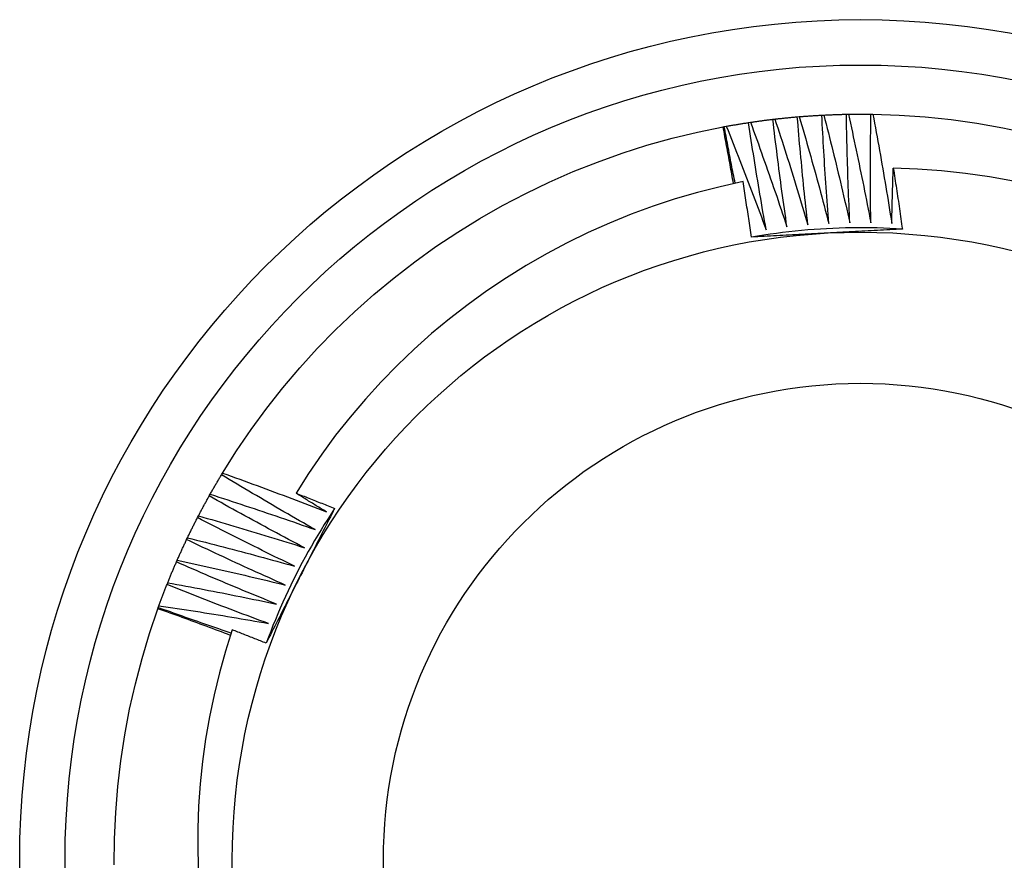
# Model space of a CAD drawing. Header units: inches. Extents: x 13 to 135, y 11 to 85.
# Tile 5 of 54: x 66.057 to 66.262, y 43.061 to 43.237. Entities that reach past the tile are written whole.
import ezdxf

# ---------------------------------------------------------------- set-up
doc = ezdxf.new("R2010")
doc.units = ezdxf.units.IN
doc.header["$MEASUREMENT"] = 0
doc.layers.add('Visible Edges(ANSI)', color=7, linetype='Continuous', lineweight=25)
doc.layers.add('Visible Tangent Edges(ANSI)', color=7, linetype='Continuous', lineweight=25)

msp = doc.modelspace()

# ---------------------------------------------------------------- linework, layer by layer
at = {"layer": 'Visible Edges(ANSI)'}
for p, q in [((66.21377, 43.21585), (66.21418, 43.2159)), ((66.21886, 43.21637), (66.21928, 43.21641)), ((66.22397, 43.21672), (66.22438, 43.21674)), ((66.22909, 43.2169), (66.2295, 43.21691)), ((66.23421, 43.21691), (66.23462, 43.21691)), ((66.2034, 43.21427), (66.20365, 43.21432)), ((66.20365, 43.21432), (66.20406, 43.21439)), ((66.2087, 43.21517), (66.20911, 43.21523)), ((66.09889, 43.14178), (66.09911, 43.14213)), ((66.09632, 43.13735), (66.09652, 43.13772)), ((66.09389, 43.13285), (66.09409, 43.13321)), ((66.09162, 43.12826), (66.0918, 43.12863)), ((66.08949, 43.1236), (66.08966, 43.12398)), ((66.08753, 43.11888), (66.08768, 43.11926)), ((66.08563, 43.11385), (66.08571, 43.11409)), ((66.08571, 43.11409), (66.08585, 43.11448))]:
    msp.add_line(p, q, dxfattribs=at)
at = {"layer": 'Visible Edges(ANSI)', "flags": 128}
for points in [[(66.20911, 43.21523), (66.2093, 43.21526), (66.20949, 43.21529), (66.20969, 43.21532), (66.20988, 43.21534), (66.21008, 43.21537), (66.21027, 43.2154), (66.21046, 43.21543), (66.21066, 43.21545), (66.21085, 43.21548), (66.21105, 43.21551), (66.21124, 43.21553), (66.21144, 43.21556), (66.21163, 43.21559), (66.21182, 43.21561), (66.21202, 43.21564), (66.21221, 43.21566), (66.21241, 43.21569), (66.2126, 43.21571), (66.2128, 43.21574), (66.21299, 43.21576), (66.21319, 43.21578), (66.21338, 43.21581), (66.21358, 43.21583), (66.21377, 43.21585)], [(66.21671, 43.19343), (66.21657, 43.19436), (66.21644, 43.19529), (66.2163, 43.19622), (66.21617, 43.19716), (66.21604, 43.19809), (66.21591, 43.19902), (66.21578, 43.19996), (66.21565, 43.20089), (66.21553, 43.20182), (66.2154, 43.20276), (66.21528, 43.20369), (66.21515, 43.20463), (66.21503, 43.20556), (66.21491, 43.2065), (66.21479, 43.20743), (66.21467, 43.20837), (66.21456, 43.2093), (66.21444, 43.21024), (66.21433, 43.21117), (66.21421, 43.21211), (66.2141, 43.21304), (66.21399, 43.21398), (66.21388, 43.21492), (66.21377, 43.21585)], [(66.21418, 43.2159), (66.21438, 43.21592), (66.21457, 43.21595), (66.21477, 43.21597), (66.21496, 43.21599), (66.21516, 43.21601), (66.21535, 43.21603), (66.21555, 43.21605), (66.21574, 43.21607), (66.21594, 43.21609), (66.21613, 43.21611), (66.21633, 43.21613), (66.21652, 43.21615), (66.21672, 43.21617), (66.21691, 43.21619), (66.21711, 43.21621), (66.2173, 43.21623), (66.2175, 43.21625), (66.21769, 43.21627), (66.21789, 43.21629), (66.21808, 43.2163), (66.21828, 43.21632), (66.21847, 43.21634), (66.21867, 43.21635), (66.21886, 43.21637)], [(66.21418, 43.2159), (66.21448, 43.21499), (66.21478, 43.21407), (66.21508, 43.21316), (66.21537, 43.21224), (66.21567, 43.21133), (66.21596, 43.21041), (66.21626, 43.2095), (66.21655, 43.20858), (66.21684, 43.20766), (66.21713, 43.20675), (66.21742, 43.20583), (66.2177, 43.20491), (66.21799, 43.20399), (66.21827, 43.20307), (66.21856, 43.20215), (66.21884, 43.20123), (66.21912, 43.20031), (66.2194, 43.19939), (66.21968, 43.19847), (66.21996, 43.19755), (66.22024, 43.19663), (66.22051, 43.1957), (66.22079, 43.19478), (66.22106, 43.19386)], [(66.22106, 43.19386), (66.22095, 43.19479), (66.22085, 43.19573), (66.22075, 43.19667), (66.22065, 43.1976), (66.22055, 43.19854), (66.22045, 43.19948), (66.22035, 43.20042), (66.22025, 43.20135), (66.22016, 43.20229), (66.22006, 43.20323), (66.21997, 43.20417), (66.21988, 43.2051), (66.21978, 43.20604), (66.2197, 43.20698), (66.21961, 43.20792), (66.21952, 43.20886), (66.21943, 43.2098), (66.21935, 43.21074), (66.21926, 43.21167), (66.21918, 43.21261), (66.2191, 43.21355), (66.21902, 43.21449), (66.21894, 43.21543), (66.21886, 43.21637)], [(66.21928, 43.21641), (66.21947, 43.21642), (66.21967, 43.21644), (66.21986, 43.21645), (66.22006, 43.21647), (66.22025, 43.21648), (66.22045, 43.2165), (66.22064, 43.21651), (66.22084, 43.21653), (66.22103, 43.21654), (66.22123, 43.21655), (66.22143, 43.21657), (66.22162, 43.21658), (66.22182, 43.21659), (66.22201, 43.21661), (66.22221, 43.21662), (66.2224, 43.21663), (66.2226, 43.21664), (66.2228, 43.21666), (66.22299, 43.21667), (66.22319, 43.21668), (66.22338, 43.21669), (66.22358, 43.2167), (66.22377, 43.21671), (66.22397, 43.21672)], [(66.21928, 43.21641), (66.21954, 43.21548), (66.21981, 43.21456), (66.22008, 43.21364), (66.22035, 43.21271), (66.22061, 43.21179), (66.22087, 43.21086), (66.22114, 43.20994), (66.2214, 43.20901), (66.22166, 43.20808), (66.22192, 43.20716), (66.22218, 43.20623), (66.22243, 43.2053), (66.22269, 43.20438), (66.22294, 43.20345), (66.2232, 43.20252), (66.22345, 43.20159), (66.2237, 43.20066), (66.22395, 43.19973), (66.2242, 43.1988), (66.22445, 43.19787), (66.22469, 43.19694), (66.22494, 43.19601), (66.22518, 43.19508), (66.22542, 43.19415)], [(66.22542, 43.19415), (66.22535, 43.19509), (66.22528, 43.19603), (66.2252, 43.19697), (66.22513, 43.19791), (66.22506, 43.19885), (66.225, 43.19978), (66.22493, 43.20072), (66.22486, 43.20167), (66.2248, 43.20261), (66.22474, 43.20355), (66.22467, 43.20449), (66.22461, 43.20543), (66.22455, 43.20637), (66.22449, 43.20731), (66.22444, 43.20825), (66.22438, 43.20919), (66.22432, 43.21013), (66.22427, 43.21107), (66.22422, 43.21201), (66.22416, 43.21295), (66.22411, 43.2139), (66.22407, 43.21484), (66.22402, 43.21578), (66.22397, 43.21672)], [(66.22438, 43.21674), (66.22458, 43.21675), (66.22478, 43.21676), (66.22497, 43.21677), (66.22517, 43.21678), (66.22536, 43.21679), (66.22556, 43.2168), (66.22575, 43.2168), (66.22595, 43.21681), (66.22615, 43.21682), (66.22634, 43.21683), (66.22654, 43.21683), (66.22673, 43.21684), (66.22693, 43.21685), (66.22713, 43.21685), (66.22732, 43.21686), (66.22752, 43.21686), (66.22771, 43.21687), (66.22791, 43.21688), (66.22811, 43.21688), (66.2283, 43.21689), (66.2285, 43.21689), (66.22869, 43.21689), (66.22889, 43.2169), (66.22909, 43.2169)], [(66.22438, 43.21674), (66.22462, 43.21581), (66.22486, 43.21488), (66.2251, 43.21395), (66.22533, 43.21301), (66.22557, 43.21208), (66.2258, 43.21115), (66.22603, 43.21021), (66.22626, 43.20928), (66.22649, 43.20835), (66.22672, 43.20741), (66.22695, 43.20648), (66.22717, 43.20554), (66.2274, 43.20461), (66.22762, 43.20367), (66.22785, 43.20273), (66.22807, 43.2018), (66.22829, 43.20086), (66.22851, 43.19992), (66.22872, 43.19899), (66.22894, 43.19805), (66.22916, 43.19711), (66.22937, 43.19617), (66.22958, 43.19523), (66.2298, 43.19429)], [(66.2298, 43.19429), (66.22975, 43.19523), (66.22971, 43.19618), (66.22967, 43.19712), (66.22963, 43.19806), (66.22959, 43.199), (66.22955, 43.19994), (66.22952, 43.20088), (66.22948, 43.20182), (66.22945, 43.20277), (66.22942, 43.20371), (66.22939, 43.20465), (66.22936, 43.20559), (66.22933, 43.20653), (66.2293, 43.20748), (66.22927, 43.20842), (66.22925, 43.20936), (66.22922, 43.2103), (66.2292, 43.21125), (66.22918, 43.21219), (66.22916, 43.21313), (66.22914, 43.21407), (66.22912, 43.21502), (66.2291, 43.21596), (66.22909, 43.2169)], [(66.2295, 43.21691), (66.2297, 43.21691), (66.22989, 43.21692), (66.23009, 43.21692), (66.23028, 43.21692), (66.23048, 43.21692), (66.23068, 43.21692), (66.23087, 43.21693), (66.23107, 43.21693), (66.23126, 43.21693), (66.23146, 43.21693), (66.23166, 43.21693), (66.23185, 43.21693), (66.23205, 43.21693), (66.23224, 43.21693), (66.23244, 43.21693), (66.23264, 43.21693), (66.23283, 43.21693), (66.23303, 43.21693), (66.23323, 43.21693), (66.23342, 43.21692), (66.23362, 43.21692), (66.23381, 43.21692), (66.23401, 43.21692), (66.23421, 43.21691)], [(66.2295, 43.21691), (66.22971, 43.21597), (66.22991, 43.21503), (66.23012, 43.21409), (66.23033, 43.21315), (66.23053, 43.21221), (66.23073, 43.21127), (66.23093, 43.21033), (66.23113, 43.20939), (66.23133, 43.20845), (66.23153, 43.20751), (66.23172, 43.20656), (66.23192, 43.20562), (66.23211, 43.20468), (66.23231, 43.20374), (66.2325, 43.20279), (66.23269, 43.20185), (66.23288, 43.20091), (66.23307, 43.19996), (66.23325, 43.19902), (66.23344, 43.19808), (66.23362, 43.19713), (66.23381, 43.19619), (66.23399, 43.19524), (66.23417, 43.19429)], [(66.23417, 43.19429), (66.23416, 43.19524), (66.23415, 43.19618), (66.23414, 43.19712), (66.23413, 43.19806), (66.23412, 43.19901), (66.23411, 43.19995), (66.23411, 43.20089), (66.23411, 43.20183), (66.2341, 43.20278), (66.2341, 43.20372), (66.2341, 43.20466), (66.2341, 43.2056), (66.2341, 43.20655), (66.23411, 43.20749), (66.23411, 43.20843), (66.23412, 43.20937), (66.23412, 43.21032), (66.23413, 43.21126), (66.23414, 43.2122), (66.23415, 43.21314), (66.23416, 43.21409), (66.23418, 43.21503), (66.23419, 43.21597), (66.23421, 43.21691)], [(66.23462, 43.21691), (66.24006, 43.21672), (66.24549, 43.21635), (66.2509, 43.21578), (66.25629, 43.21503), (66.26165, 43.21408), (66.26697, 43.21295)], [(66.23462, 43.21691), (66.2348, 43.21596), (66.23497, 43.21502), (66.23515, 43.21407), (66.23532, 43.21313), (66.23549, 43.21218), (66.23566, 43.21123), (66.23583, 43.21029), (66.236, 43.20934), (66.23617, 43.20839), (66.23634, 43.20744), (66.2365, 43.2065), (66.23667, 43.20555), (66.23683, 43.2046), (66.23699, 43.20365), (66.23715, 43.2027), (66.23731, 43.20175), (66.23747, 43.2008), (66.23763, 43.19985), (66.23778, 43.1989), (66.23794, 43.19795), (66.23809, 43.197), (66.23824, 43.19605), (66.23839, 43.1951), (66.23854, 43.19415)], [(66.09911, 43.14213), (66.10201, 43.14674), (66.10508, 43.15123), (66.1083, 43.15562), (66.11167, 43.15989), (66.11519, 43.16404), (66.11885, 43.16807), (66.12265, 43.17196), (66.12659, 43.17572), (66.13065, 43.17934), (66.13484, 43.18282), (66.13915, 43.18614), (66.14357, 43.18932), (66.1481, 43.19233), (66.15273, 43.19519), (66.15746, 43.19788), (66.16228, 43.20041), (66.16718, 43.20276), (66.17217, 43.20495), (66.17723, 43.20695), (66.18235, 43.20878), (66.18754, 43.21043), (66.19278, 43.21189), (66.19807, 43.21318), (66.2034, 43.21427)], [(66.20555, 43.20244), (66.20546, 43.20293), (66.20538, 43.20343), (66.20529, 43.20392), (66.2052, 43.20441), (66.20512, 43.20491), (66.20503, 43.2054), (66.20494, 43.20589), (66.20485, 43.20639), (66.20477, 43.20688), (66.20468, 43.20737), (66.20459, 43.20787), (66.2045, 43.20836), (66.20441, 43.20885), (66.20432, 43.20934), (66.20423, 43.20984), (66.20414, 43.21033), (66.20405, 43.21082), (66.20395, 43.21132), (66.20386, 43.21181), (66.20377, 43.2123), (66.20368, 43.21279), (66.20359, 43.21329), (66.20349, 43.21378), (66.2034, 43.21427)], [(66.20591, 43.20252), (66.20581, 43.20301), (66.20571, 43.2035), (66.20561, 43.20399), (66.20552, 43.20448), (66.20542, 43.20497), (66.20532, 43.20546), (66.20523, 43.20595), (66.20513, 43.20644), (66.20504, 43.20694), (66.20494, 43.20743), (66.20485, 43.20792), (66.20475, 43.20841), (66.20466, 43.2089), (66.20457, 43.2094), (66.20447, 43.20989), (66.20438, 43.21038), (66.20429, 43.21087), (66.2042, 43.21136), (66.2041, 43.21186), (66.20401, 43.21235), (66.20392, 43.21284), (66.20383, 43.21333), (66.20374, 43.21383), (66.20365, 43.21432)], [(66.20406, 43.21439), (66.20425, 43.21443), (66.20444, 43.21446), (66.20463, 43.2145), (66.20483, 43.21453), (66.20502, 43.21457), (66.20521, 43.2146), (66.20541, 43.21463), (66.2056, 43.21467), (66.20579, 43.2147), (66.20599, 43.21473), (66.20618, 43.21477), (66.20637, 43.2148), (66.20657, 43.21483), (66.20676, 43.21486), (66.20695, 43.21489), (66.20715, 43.21493), (66.20734, 43.21496), (66.20753, 43.21499), (66.20773, 43.21502), (66.20792, 43.21505), (66.20812, 43.21508), (66.20831, 43.21511), (66.2085, 43.21514), (66.2087, 43.21517)], [(66.20406, 43.21439), (66.20442, 43.2135), (66.20477, 43.21261), (66.20513, 43.21171), (66.20549, 43.21082), (66.20584, 43.20993), (66.20619, 43.20903), (66.20655, 43.20814), (66.2069, 43.20724), (66.20725, 43.20635), (66.2076, 43.20545), (66.20795, 43.20455), (66.20829, 43.20366), (66.20864, 43.20276), (66.20898, 43.20186), (66.20933, 43.20096), (66.20967, 43.20006), (66.21001, 43.19916), (66.21035, 43.19826), (66.21069, 43.19736), (66.21103, 43.19646), (66.21137, 43.19556), (66.2117, 43.19465), (66.21204, 43.19375), (66.21237, 43.19285)], [(66.21237, 43.19285), (66.2122, 43.19378), (66.21204, 43.1947), (66.21187, 43.19563), (66.21171, 43.19656), (66.21155, 43.19749), (66.21139, 43.19842), (66.21123, 43.19935), (66.21107, 43.20027), (66.21091, 43.2012), (66.21076, 43.20213), (66.2106, 43.20306), (66.21045, 43.20399), (66.2103, 43.20492), (66.21015, 43.20585), (66.21, 43.20678), (66.20985, 43.20772), (66.2097, 43.20865), (66.20955, 43.20958), (66.20941, 43.21051), (66.20926, 43.21144), (66.20912, 43.21237), (66.20898, 43.2133), (66.20884, 43.21424), (66.2087, 43.21517)], [(66.20911, 43.21523), (66.20944, 43.21433), (66.20976, 43.21342), (66.21009, 43.21252), (66.21042, 43.21161), (66.21074, 43.21071), (66.21107, 43.2098), (66.21139, 43.2089), (66.21171, 43.20799), (66.21203, 43.20708), (66.21235, 43.20618), (66.21267, 43.20527), (66.21299, 43.20436), (66.2133, 43.20345), (66.21362, 43.20254), (66.21393, 43.20163), (66.21424, 43.20072), (66.21456, 43.19981), (66.21487, 43.1989), (66.21518, 43.19799), (66.21548, 43.19708), (66.21579, 43.19616), (66.2161, 43.19525), (66.2164, 43.19434), (66.21671, 43.19343)], [(66.23854, 43.19415), (66.23855, 43.19463), (66.23856, 43.19511), (66.23857, 43.19559), (66.23858, 43.19607), (66.23859, 43.19655), (66.2386, 43.19703), (66.23862, 43.19751), (66.23863, 43.19799), (66.23864, 43.19847), (66.23865, 43.19894), (66.23866, 43.19942), (66.23868, 43.1999), (66.23869, 43.20038), (66.2387, 43.20086), (66.23872, 43.20134), (66.23873, 43.20182), (66.23874, 43.2023), (66.23876, 43.20278), (66.23877, 43.20326), (66.23879, 43.20374), (66.2388, 43.20422), (66.23882, 43.2047), (66.23884, 43.20518), (66.23885, 43.20565)], [(66.26388, 43.20296), (66.25891, 43.20385), (66.25392, 43.20456), (66.24891, 43.2051), (66.24389, 43.20547), (66.23885, 43.20565)], [(66.23885, 43.20565), (66.23894, 43.20513), (66.23902, 43.2046), (66.2391, 43.20407), (66.23918, 43.20354), (66.23927, 43.20302), (66.23935, 43.20249), (66.23943, 43.20196), (66.23951, 43.20143), (66.23959, 43.20091), (66.23967, 43.20038), (66.23975, 43.19985), (66.23983, 43.19932), (66.23991, 43.19879), (66.23998, 43.19826), (66.24006, 43.19774), (66.24014, 43.19721), (66.24022, 43.19668), (66.24029, 43.19615), (66.24037, 43.19562), (66.24045, 43.19509), (66.24052, 43.19457), (66.2406, 43.19404), (66.24067, 43.19351), (66.24075, 43.19298)], [(66.20755, 43.20286), (66.2028, 43.20181), (66.19808, 43.20061), (66.19341, 43.19925), (66.1888, 43.19774), (66.18424, 43.19606), (66.17973, 43.19423), (66.17529, 43.19225), (66.17091, 43.19012), (66.16661, 43.18784), (66.16238, 43.1854), (66.15824, 43.18283), (66.1542, 43.18011), (66.15025, 43.17727), (66.14641, 43.17429), (66.14267, 43.17118), (66.13905, 43.16795), (66.13553, 43.16459), (66.13214, 43.16111), (66.12886, 43.15752), (66.1257, 43.15381), (66.12267, 43.14999), (66.11978, 43.14606), (66.11702, 43.14205), (66.11441, 43.13794)], [(66.2093, 43.19129), (66.20923, 43.19177), (66.20916, 43.19226), (66.20909, 43.19274), (66.20902, 43.19322), (66.20895, 43.1937), (66.20888, 43.19419), (66.20881, 43.19467), (66.20874, 43.19515), (66.20866, 43.19563), (66.20859, 43.19611), (66.20852, 43.1966), (66.20845, 43.19708), (66.20837, 43.19756), (66.2083, 43.19804), (66.20823, 43.19852), (66.20815, 43.19901), (66.20808, 43.19949), (66.20801, 43.19997), (66.20793, 43.20045), (66.20786, 43.20093), (66.20778, 43.20141), (66.2077, 43.20189), (66.20763, 43.20238), (66.20755, 43.20286)], [(66.24075, 43.19298), (66.23943, 43.19306), (66.23812, 43.19312), (66.23681, 43.19317), (66.23549, 43.19321), (66.23418, 43.19324), (66.23286, 43.19326), (66.23154, 43.19326), (66.23023, 43.19324), (66.22891, 43.19322), (66.2276, 43.19318), (66.22628, 43.19313), (66.22497, 43.19306), (66.22366, 43.19298), (66.22234, 43.19289), (66.22103, 43.19279), (66.21972, 43.19267), (66.21841, 43.19254), (66.21711, 43.1924), (66.2158, 43.19225), (66.21449, 43.19208), (66.21319, 43.1919), (66.21189, 43.1917), (66.21059, 43.1915), (66.20929, 43.19128)], [(66.2251, 43.19214), (66.22444, 43.19211), (66.22378, 43.19207), (66.22312, 43.19204), (66.22246, 43.192), (66.2218, 43.19196), (66.22114, 43.19193), (66.22048, 43.19189), (66.21982, 43.19186), (66.21916, 43.19182), (66.2185, 43.19179), (66.21784, 43.19175), (66.21719, 43.19172), (66.21653, 43.19168), (66.21587, 43.19165), (66.21521, 43.19161), (66.21455, 43.19158), (66.2139, 43.19154), (66.21324, 43.19151), (66.21258, 43.19147), (66.21192, 43.19144), (66.21127, 43.1914), (66.21061, 43.19136), (66.20995, 43.19133), (66.2093, 43.19129)], [(66.24075, 43.19298), (66.2401, 43.19294), (66.23945, 43.19291), (66.2388, 43.19287), (66.23815, 43.19284), (66.2375, 43.1928), (66.23685, 43.19277), (66.23619, 43.19273), (66.23554, 43.1927), (66.23489, 43.19266), (66.23424, 43.19263), (66.23359, 43.19259), (66.23294, 43.19256), (66.23229, 43.19252), (66.23164, 43.19249), (66.23098, 43.19245), (66.23033, 43.19242), (66.22968, 43.19238), (66.22903, 43.19235), (66.22837, 43.19231), (66.22772, 43.19228), (66.22707, 43.19224), (66.22641, 43.19221), (66.22576, 43.19217), (66.2251, 43.19214)], [(66.09911, 43.14213), (66.10001, 43.14181), (66.10092, 43.14148), (66.10182, 43.14116), (66.10273, 43.14083), (66.10363, 43.1405), (66.10453, 43.14017), (66.10544, 43.13984), (66.10634, 43.13951), (66.10724, 43.13917), (66.10815, 43.13884), (66.10905, 43.1385), (66.10995, 43.13817), (66.11085, 43.13783), (66.11175, 43.13749), (66.11265, 43.13715), (66.11355, 43.13681), (66.11445, 43.13647), (66.11535, 43.13612), (66.11625, 43.13578), (66.11714, 43.13543), (66.11804, 43.13508), (66.11894, 43.13474), (66.11984, 43.13439), (66.12073, 43.13404)], [(66.09652, 43.13772), (66.09662, 43.13789), (66.09672, 43.13806), (66.09681, 43.13823), (66.09691, 43.1384), (66.09701, 43.13857), (66.0971, 43.13874), (66.0972, 43.13891), (66.0973, 43.13908), (66.0974, 43.13925), (66.0975, 43.13942), (66.09759, 43.13959), (66.09769, 43.13976), (66.09779, 43.13993), (66.09789, 43.1401), (66.09799, 43.14026), (66.09809, 43.14043), (66.09819, 43.1406), (66.09829, 43.14077), (66.09839, 43.14094), (66.09849, 43.14111), (66.09859, 43.14128), (66.09869, 43.14144), (66.09879, 43.14161), (66.09889, 43.14178)], [(66.1184, 43.13033), (66.11758, 43.1308), (66.11676, 43.13126), (66.11595, 43.13173), (66.11513, 43.1322), (66.11431, 43.13267), (66.11349, 43.13314), (66.11268, 43.13361), (66.11186, 43.13408), (66.11105, 43.13456), (66.11023, 43.13503), (66.10942, 43.1355), (66.10861, 43.13598), (66.10779, 43.13646), (66.10698, 43.13694), (66.10617, 43.13742), (66.10536, 43.1379), (66.10455, 43.13838), (66.10374, 43.13886), (66.10293, 43.13935), (66.10212, 43.13983), (66.10131, 43.14032), (66.10051, 43.1408), (66.0997, 43.14129), (66.09889, 43.14178)], [(66.09652, 43.13772), (66.09744, 43.13742), (66.09835, 43.13713), (66.09927, 43.13683), (66.10018, 43.13653), (66.1011, 43.13623), (66.10201, 43.13593), (66.10293, 43.13563), (66.10384, 43.13533), (66.10475, 43.13503), (66.10566, 43.13472), (66.10658, 43.13441), (66.10749, 43.13411), (66.1084, 43.1338), (66.10931, 43.13349), (66.11022, 43.13318), (66.11113, 43.13287), (66.11204, 43.13256), (66.11295, 43.13224), (66.11386, 43.13193), (66.11477, 43.13161), (66.11568, 43.13129), (66.11659, 43.13097), (66.1175, 43.13065), (66.1184, 43.13033)], [(66.11441, 43.13794), (66.11475, 43.13781), (66.11508, 43.13768), (66.11542, 43.13754), (66.11576, 43.13741), (66.11609, 43.13728), (66.11643, 43.13715), (66.11676, 43.13702), (66.1171, 43.13688), (66.11743, 43.13675), (66.11777, 43.13662), (66.1181, 43.13649), (66.11844, 43.13635), (66.11877, 43.13622), (66.11911, 43.13609), (66.11944, 43.13595), (66.11978, 43.13582), (66.12011, 43.13569), (66.12045, 43.13555), (66.12078, 43.13542), (66.12112, 43.13528), (66.12145, 43.13515), (66.12179, 43.13502), (66.12212, 43.13488), (66.12245, 43.13475)], [(66.12073, 43.13404), (66.12047, 43.1342), (66.12021, 43.13436), (66.11994, 43.13452), (66.11968, 43.13468), (66.11941, 43.13484), (66.11915, 43.13501), (66.11889, 43.13517), (66.11862, 43.13533), (66.11836, 43.13549), (66.1181, 43.13565), (66.11783, 43.13582), (66.11757, 43.13598), (66.11731, 43.13614), (66.11704, 43.1363), (66.11678, 43.13647), (66.11652, 43.13663), (66.11625, 43.13679), (66.11599, 43.13696), (66.11573, 43.13712), (66.11546, 43.13728), (66.1152, 43.13745), (66.11494, 43.13761), (66.11468, 43.13778), (66.11441, 43.13794)], [(66.09409, 43.13321), (66.09418, 43.13339), (66.09427, 43.13356), (66.09436, 43.13374), (66.09445, 43.13391), (66.09454, 43.13408), (66.09463, 43.13426), (66.09472, 43.13443), (66.09482, 43.1346), (66.09491, 43.13477), (66.095, 43.13495), (66.09509, 43.13512), (66.09519, 43.13529), (66.09528, 43.13547), (66.09537, 43.13564), (66.09547, 43.13581), (66.09556, 43.13598), (66.09566, 43.13615), (66.09575, 43.13633), (66.09584, 43.1365), (66.09594, 43.13667), (66.09603, 43.13684), (66.09613, 43.13701), (66.09623, 43.13718), (66.09632, 43.13735)], [(66.1162, 43.12656), (66.11536, 43.12699), (66.11453, 43.12743), (66.1137, 43.12787), (66.11286, 43.12831), (66.11203, 43.12875), (66.1112, 43.1292), (66.11037, 43.12964), (66.10954, 43.13009), (66.10871, 43.13053), (66.10788, 43.13098), (66.10705, 43.13143), (66.10622, 43.13188), (66.10539, 43.13233), (66.10456, 43.13278), (66.10374, 43.13323), (66.10291, 43.13369), (66.10209, 43.13414), (66.10126, 43.1346), (66.10044, 43.13505), (66.09961, 43.13551), (66.09879, 43.13597), (66.09797, 43.13643), (66.09714, 43.13689), (66.09632, 43.13735)], [(66.12246, 43.13474), (66.12173, 43.13365), (66.12102, 43.13254), (66.12031, 43.13143), (66.11962, 43.13031), (66.11894, 43.12919), (66.11827, 43.12805), (66.11761, 43.12691), (66.11697, 43.12577), (66.11633, 43.12462), (66.11571, 43.12346), (66.11509, 43.12229), (66.11449, 43.12112), (66.1139, 43.11995), (66.11333, 43.11877), (66.11276, 43.11758), (66.11221, 43.11639), (66.11166, 43.11519), (66.11113, 43.11398), (66.11061, 43.11277), (66.11011, 43.11156), (66.10961, 43.11034), (66.10913, 43.10912), (66.10866, 43.10789), (66.1082, 43.10666)], [(66.12245, 43.13475), (66.12216, 43.13416), (66.12187, 43.13358), (66.12157, 43.133), (66.12128, 43.13242), (66.12098, 43.13184), (66.12069, 43.13126), (66.12039, 43.13068), (66.1201, 43.1301), (66.1198, 43.12952), (66.11951, 43.12894), (66.11921, 43.12835), (66.11892, 43.12777), (66.11862, 43.12719), (66.11833, 43.12661), (66.11803, 43.12603), (66.11773, 43.12545), (66.11744, 43.12486), (66.11714, 43.12428), (66.11684, 43.1237), (66.11655, 43.12311), (66.11625, 43.12253), (66.11595, 43.12195), (66.11566, 43.12136), (66.11536, 43.12078)], [(66.0918, 43.12863), (66.09188, 43.12881), (66.09197, 43.12899), (66.09205, 43.12916), (66.09214, 43.12934), (66.09222, 43.12952), (66.09231, 43.12969), (66.0924, 43.12987), (66.09248, 43.13005), (66.09257, 43.13022), (66.09266, 43.1304), (66.09274, 43.13057), (66.09283, 43.13075), (66.09292, 43.13092), (66.09301, 43.1311), (66.09309, 43.13127), (66.09318, 43.13145), (66.09327, 43.13162), (66.09336, 43.1318), (66.09345, 43.13197), (66.09354, 43.13215), (66.09363, 43.13232), (66.09372, 43.1325), (66.09381, 43.13267), (66.09389, 43.13285)], [(66.11412, 43.12271), (66.11327, 43.12312), (66.11242, 43.12353), (66.11157, 43.12394), (66.11073, 43.12435), (66.10988, 43.12477), (66.10903, 43.12518), (66.10819, 43.1256), (66.10734, 43.12602), (66.1065, 43.12644), (66.10565, 43.12686), (66.10481, 43.12728), (66.10397, 43.1277), (66.10313, 43.12812), (66.10228, 43.12855), (66.10144, 43.12897), (66.1006, 43.1294), (66.09976, 43.12983), (66.09892, 43.13025), (66.09808, 43.13068), (66.09724, 43.13111), (66.09641, 43.13155), (66.09557, 43.13198), (66.09473, 43.13241), (66.09389, 43.13285)], [(66.09409, 43.13321), (66.09501, 43.13295), (66.09593, 43.13268), (66.09686, 43.13242), (66.09778, 43.13215), (66.09871, 43.13188), (66.09963, 43.13161), (66.10055, 43.13134), (66.10148, 43.13107), (66.1024, 43.1308), (66.10332, 43.13052), (66.10424, 43.13025), (66.10516, 43.12997), (66.10608, 43.12969), (66.10701, 43.12941), (66.10793, 43.12913), (66.10885, 43.12885), (66.10977, 43.12857), (66.11069, 43.12828), (66.11161, 43.128), (66.11252, 43.12771), (66.11344, 43.12742), (66.11436, 43.12714), (66.11528, 43.12685), (66.1162, 43.12656)], [(66.08966, 43.12398), (66.08974, 43.12416), (66.08982, 43.12434), (66.0899, 43.12452), (66.08998, 43.1247), (66.09006, 43.12488), (66.09014, 43.12506), (66.09022, 43.12524), (66.0903, 43.12542), (66.09038, 43.12559), (66.09046, 43.12577), (66.09054, 43.12595), (66.09062, 43.12613), (66.09071, 43.12631), (66.09079, 43.12649), (66.09087, 43.12666), (66.09095, 43.12684), (66.09103, 43.12702), (66.09112, 43.1272), (66.0912, 43.12737), (66.09128, 43.12755), (66.09137, 43.12773), (66.09145, 43.12791), (66.09153, 43.12808), (66.09162, 43.12826)], [(66.11216, 43.11879), (66.1113, 43.11918), (66.11044, 43.11956), (66.10958, 43.11994), (66.10872, 43.12033), (66.10786, 43.12071), (66.107, 43.1211), (66.10614, 43.12149), (66.10528, 43.12188), (66.10443, 43.12227), (66.10357, 43.12266), (66.10271, 43.12305), (66.10186, 43.12345), (66.101, 43.12384), (66.10015, 43.12424), (66.09929, 43.12464), (66.09844, 43.12504), (66.09758, 43.12543), (66.09673, 43.12584), (66.09588, 43.12624), (66.09502, 43.12664), (66.09417, 43.12704), (66.09332, 43.12745), (66.09247, 43.12785), (66.09162, 43.12826)], [(66.0918, 43.12863), (66.09273, 43.1284), (66.09366, 43.12817), (66.0946, 43.12793), (66.09553, 43.12769), (66.09646, 43.12746), (66.09739, 43.12722), (66.09832, 43.12698), (66.09925, 43.12673), (66.10018, 43.12649), (66.10112, 43.12625), (66.10205, 43.126), (66.10298, 43.12576), (66.10391, 43.12551), (66.10484, 43.12526), (66.10576, 43.12501), (66.10669, 43.12476), (66.10762, 43.12451), (66.10855, 43.12425), (66.10948, 43.124), (66.11041, 43.12374), (66.11133, 43.12349), (66.11226, 43.12323), (66.11319, 43.12297), (66.11412, 43.12271)], [(66.08768, 43.11926), (66.08775, 43.11944), (66.08783, 43.11963), (66.0879, 43.11981), (66.08797, 43.11999), (66.08805, 43.12017), (66.08812, 43.12035), (66.08819, 43.12053), (66.08827, 43.12072), (66.08834, 43.1209), (66.08842, 43.12108), (66.08849, 43.12126), (66.08857, 43.12144), (66.08865, 43.12162), (66.08872, 43.1218), (66.0888, 43.12198), (66.08887, 43.12216), (66.08895, 43.12234), (66.08903, 43.12252), (66.08911, 43.1227), (66.08918, 43.12288), (66.08926, 43.12306), (66.08934, 43.12324), (66.08942, 43.12342), (66.08949, 43.1236)], [(66.11034, 43.11482), (66.10947, 43.11517), (66.10859, 43.11553), (66.10772, 43.11588), (66.10685, 43.11624), (66.10598, 43.11659), (66.1051, 43.11695), (66.10423, 43.11731), (66.10336, 43.11767), (66.10249, 43.11804), (66.10162, 43.1184), (66.10075, 43.11876), (66.09989, 43.11913), (66.09902, 43.1195), (66.09815, 43.11986), (66.09728, 43.12023), (66.09641, 43.1206), (66.09555, 43.12097), (66.09468, 43.12135), (66.09382, 43.12172), (66.09295, 43.12209), (66.09209, 43.12247), (66.09122, 43.12285), (66.09036, 43.12322), (66.08949, 43.1236)], [(66.08966, 43.12398), (66.0906, 43.12378), (66.09154, 43.12358), (66.09248, 43.12337), (66.09342, 43.12317), (66.09436, 43.12296), (66.0953, 43.12275), (66.09624, 43.12254), (66.09718, 43.12233), (66.09811, 43.12212), (66.09905, 43.1219), (66.09999, 43.12169), (66.10093, 43.12147), (66.10187, 43.12126), (66.1028, 43.12104), (66.10374, 43.12082), (66.10468, 43.1206), (66.10561, 43.12038), (66.10655, 43.12016), (66.10749, 43.11993), (66.10842, 43.11971), (66.10936, 43.11948), (66.11029, 43.11925), (66.11123, 43.11902), (66.11216, 43.11879)], [(66.08768, 43.11926), (66.08863, 43.11909), (66.08957, 43.11892), (66.09052, 43.11874), (66.09146, 43.11857), (66.09241, 43.11839), (66.09335, 43.11822), (66.0943, 43.11804), (66.09524, 43.11786), (66.09619, 43.11768), (66.09713, 43.11749), (66.09808, 43.11731), (66.09902, 43.11713), (66.09997, 43.11694), (66.10091, 43.11675), (66.10185, 43.11657), (66.1028, 43.11638), (66.10374, 43.11619), (66.10468, 43.11599), (66.10563, 43.1158), (66.10657, 43.11561), (66.10751, 43.11541), (66.10845, 43.11521), (66.1094, 43.11502), (66.11034, 43.11482)], [(66.11536, 43.12078), (66.11506, 43.12019), (66.11476, 43.1196), (66.11446, 43.11901), (66.11416, 43.11842), (66.11386, 43.11783), (66.11356, 43.11724), (66.11326, 43.11665), (66.11296, 43.11606), (66.11266, 43.11548), (66.11236, 43.11489), (66.11206, 43.1143), (66.11176, 43.11371), (66.11147, 43.11312), (66.11117, 43.11254), (66.11087, 43.11195), (66.11057, 43.11136), (66.11027, 43.11077), (66.10997, 43.11019), (66.10968, 43.1096), (66.10938, 43.10901), (66.10908, 43.10843), (66.10878, 43.10784), (66.10849, 43.10725), (66.10819, 43.10666)], [(66.08585, 43.11448), (66.08592, 43.11466), (66.08599, 43.11485), (66.08605, 43.11503), (66.08612, 43.11522), (66.08619, 43.1154), (66.08626, 43.11558), (66.08633, 43.11577), (66.0864, 43.11595), (66.08646, 43.11614), (66.08653, 43.11632), (66.0866, 43.1165), (66.08667, 43.11669), (66.08674, 43.11687), (66.08681, 43.11705), (66.08688, 43.11724), (66.08695, 43.11742), (66.08702, 43.1176), (66.08709, 43.11778), (66.08717, 43.11797), (66.08724, 43.11815), (66.08731, 43.11833), (66.08738, 43.11851), (66.08745, 43.1187), (66.08753, 43.11888)], [(66.10865, 43.11078), (66.10776, 43.11111), (66.10688, 43.11143), (66.10599, 43.11176), (66.10511, 43.11209), (66.10423, 43.11242), (66.10335, 43.11275), (66.10246, 43.11308), (66.10158, 43.11341), (66.1007, 43.11374), (66.09982, 43.11408), (66.09894, 43.11441), (66.09806, 43.11475), (66.09718, 43.11509), (66.0963, 43.11543), (66.09542, 43.11577), (66.09454, 43.11611), (66.09366, 43.11645), (66.09278, 43.11679), (66.09191, 43.11714), (66.09103, 43.11748), (66.09015, 43.11783), (66.08928, 43.11818), (66.0884, 43.11853), (66.08753, 43.11888)], [(66.07652, 43.06048), (66.07659, 43.06592), (66.07684, 43.07135), (66.07728, 43.07678), (66.07791, 43.08218), (66.07873, 43.08756), (66.07974, 43.09291), (66.08094, 43.09822), (66.08232, 43.10348), (66.08388, 43.1087), (66.08563, 43.11385)], [(66.10075, 43.1083), (66.10012, 43.10854), (66.09949, 43.10877), (66.09886, 43.10901), (66.09824, 43.10925), (66.09761, 43.10948), (66.09698, 43.10972), (66.09635, 43.10995), (66.09572, 43.11019), (66.09509, 43.11042), (66.09446, 43.11065), (66.09383, 43.11088), (66.0932, 43.11112), (66.09257, 43.11135), (66.09194, 43.11158), (66.09131, 43.11181), (66.09068, 43.11204), (66.09005, 43.11227), (66.08942, 43.11249), (66.08879, 43.11272), (66.08816, 43.11295), (66.08752, 43.11317), (66.08689, 43.1134), (66.08626, 43.11363), (66.08563, 43.11385)], [(66.1009, 43.10876), (66.10026, 43.10898), (66.09963, 43.10919), (66.09899, 43.10941), (66.09836, 43.10963), (66.09773, 43.10985), (66.09709, 43.11006), (66.09646, 43.11028), (66.09583, 43.1105), (66.09519, 43.11072), (66.09456, 43.11094), (66.09393, 43.11116), (66.09329, 43.11139), (66.09266, 43.11161), (66.09203, 43.11183), (66.09139, 43.11205), (66.09076, 43.11228), (66.09013, 43.1125), (66.0895, 43.11273), (66.08887, 43.11295), (66.08824, 43.11318), (66.0876, 43.11341), (66.08697, 43.11363), (66.08634, 43.11386), (66.08571, 43.11409)], [(66.08585, 43.11448), (66.0868, 43.11434), (66.08776, 43.1142), (66.08871, 43.11406), (66.08966, 43.11391), (66.09061, 43.11377), (66.09156, 43.11362), (66.09251, 43.11347), (66.09346, 43.11332), (66.09441, 43.11317), (66.09536, 43.11302), (66.09631, 43.11287), (66.09726, 43.11272), (66.09821, 43.11256), (66.09916, 43.11241), (66.10011, 43.11225), (66.10106, 43.11209), (66.10201, 43.11193), (66.10296, 43.11177), (66.10391, 43.11161), (66.10485, 43.11145), (66.1058, 43.11128), (66.10675, 43.11112), (66.1077, 43.11095), (66.10865, 43.11078)], [(66.10113, 43.10946), (66.09971, 43.10498), (66.09844, 43.10046), (66.09733, 43.09589), (66.09637, 43.0913), (66.09557, 43.08668), (66.09493, 43.08204), (66.09444, 43.07738), (66.09411, 43.07271), (66.09394, 43.06803), (66.09393, 43.06335), (66.09408, 43.05866)], [(66.10819, 43.10666), (66.1079, 43.10678), (66.1076, 43.1069), (66.10731, 43.10702), (66.10702, 43.10714), (66.10672, 43.10725), (66.10643, 43.10737), (66.10613, 43.10749), (66.10584, 43.1076), (66.10555, 43.10772), (66.10525, 43.10784), (66.10496, 43.10795), (66.10466, 43.10807), (66.10437, 43.10819), (66.10408, 43.1083), (66.10378, 43.10842), (66.10349, 43.10854), (66.10319, 43.10865), (66.1029, 43.10877), (66.1026, 43.10888), (66.10231, 43.109), (66.10201, 43.10911), (66.10172, 43.10923), (66.10143, 43.10934), (66.10113, 43.10946)]]:
    msp.add_lwpolyline(points, dxfattribs=at)
at = {"layer": 'Visible Edges(ANSI)'}
for radius in [0.1752, 0.16575, 0.13091]:
    msp.add_circle((66.23203, 43.06142), radius, dxfattribs=at)
at = {"layer": 'Visible Tangent Edges(ANSI)'}
msp.add_circle((66.23203, 43.06142), 0.09941, dxfattribs=at)

doc.saveas('drawing.dxf')
